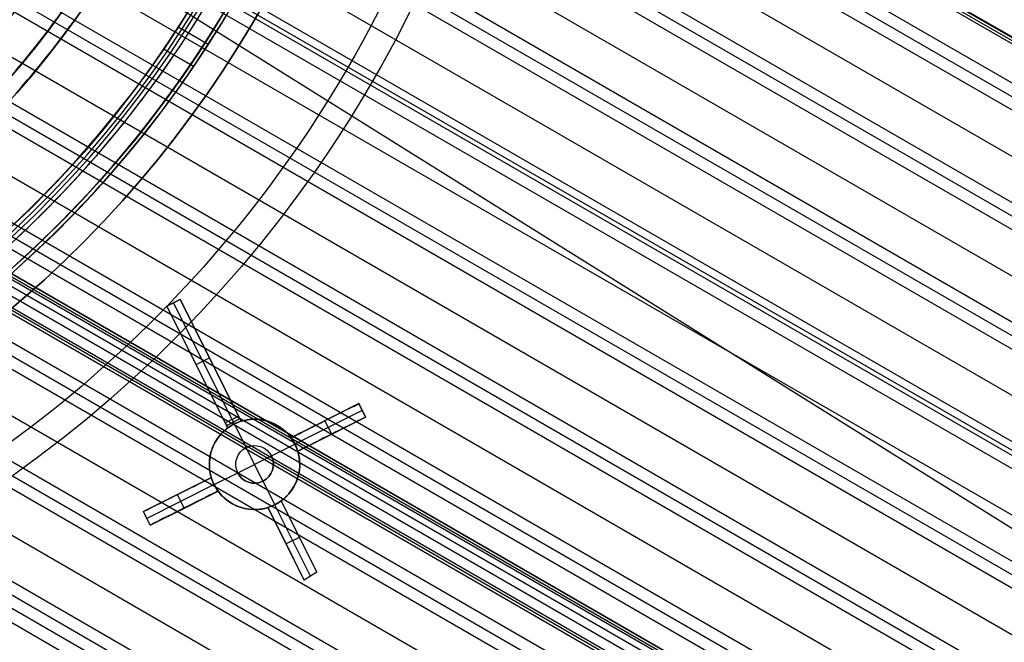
# Model space of a CAD drawing. Extents: x 12963 to 14406, y -2067 to -815.
# Tile 38 of 68: x 13733 to 13798, y -1694 to -1653. Entities that reach past the tile are written whole.
import ezdxf

# ---------------------------------------------------------------- set-up
doc = ezdxf.new("R2010")
doc.units = 0
doc.layers.get('0').update_dxf_attribs({"linetype": 'CONTINUOUS'})
doc.layers.add('COLOR', color=7, linetype='CONTINUOUS')
doc.layers.add('LUZ', color=7, linetype='CONTINUOUS')

msp = doc.modelspace()

# ---------------------------------------------------------------- linework, layer by layer
for p, q in [((13739.944, -1619.941, 58.657), (14389.296, -1994.845, 58.657)), ((14389.184, -1995.038, 61.287), (13740.172, -1620.331, 61.287)), ((14389.268, -1994.892, 62.018), (13740.257, -1620.185, 62.018)), ((14389.268, -1994.892, 62.018), (13740.257, -1620.185, 62.018)), ((13740.088, -1620.477, 60.557), (14389.1, -1995.184, 60.557)), ((14387.966, -1997.148, 59.027), (13739.686, -1622.864, 59.027)), ((13739.609, -1623.716, 59.45), (14387.577, -1997.82, 59.45)), ((14387.189, -1998.493, 59.873), (13739.518, -1624.56, 59.873)), ((13739.03, -1627.349, 60.244), (14385.859, -2000.796, 60.244)), ((14384.53, -2003.099, 60.614), (13738.413, -1630.064, 60.614)), ((13738.226, -1630.852, 61.037), (14384.141, -2003.772, 61.037)), ((14383.753, -2004.444, 61.46), (13738.026, -1631.634, 61.46)), ((13737.208, -1634.232, 61.83), (14382.423, -2006.748, 61.83)), ((14381.094, -2009.051, 62.201), (13736.273, -1636.763, 62.201)), ((13735.987, -1637.495, 62.623), (14380.705, -2009.723, 62.623)), ((14380.317, -2010.396, 63.046), (13735.689, -1638.219, 63.046)), ((13734.568, -1640.643, 63.417), (14378.987, -2012.699, 63.417)), ((13731.15, -1646.605, 65.003), (14375.551, -2018.65, 65.003)), ((14374.222, -2020.954, 65.374), (13729.625, -1648.796, 65.374)), ((13729.151, -1649.419, 65.797), (14373.833, -2021.626, 65.797)), ((14377.658, -2015.002, 63.787), (13744.941, -1649.703, 63.787)), ((14373.445, -2022.299, 66.22), (13728.666, -1650.035, 66.22)), ((13744.729, -1650.477, 64.21), (14377.269, -2015.675, 64.21)), ((14377.407, -2015.436, 65.955), (13744.871, -1650.241, 65.955)), ((14376.881, -2016.347, 64.633), (13744.266, -1651.107, 64.633)), ((13726.956, -1652.119, 66.59), (14372.115, -2024.602, 66.59)), ((13745.598, -1654.528, 69.865), (13743.603, -1653.376, 69.865)), ((14370.786, -2026.905, 66.96), (13725.129, -1654.135, 66.96)), ((13724.557, -1654.702, 67.383), (14370.397, -2027.578, 67.383)), ((13744.629, -1655.991, 64.584), (13742.632, -1654.838, 64.584)), ((14370.009, -2028.25, 67.806), (13723.973, -1655.261, 67.806)), ((13721.947, -1657.162, 68.176), (14368.679, -2030.553, 68.176)), ((14367.349, -2032.856, 68.547), (13719.791, -1658.988, 68.547)), ((13719.111, -1659.493, 68.97), (14366.961, -2033.529, 68.97)), ((14366.573, -2034.202, 69.393), (13718.418, -1659.989, 69.393)), ((13716.823, -1660.856, 72.085), (14365.799, -2035.542, 72.085)), ((13716.908, -1660.71, 72.816), (14365.883, -2035.396, 72.816)), ((14082.672, -1871.884, 72.816), (13716.908, -1660.71, 72.816)), ((14365.509, -2036.045, 74.015), (13716.113, -1661.116, 74.015)), ((14365.715, -2035.688, 71.354), (13716.739, -1661.002, 71.354)), ((13714.902, -1662.191, 71.804), (14364.74, -2037.376, 71.804)), ((14364.825, -2037.23, 72.535), (13714.987, -1662.045, 72.535)), ((14364.909, -2037.083, 73.266), (13715.071, -1661.899, 73.266)), ((13716.034, -1661.684, 69.763), (14365.243, -2036.505, 69.763)), ((14363.913, -2038.808, 70.133), (13713.498, -1663.291, 70.133)), ((14363.137, -2040.153, 70.979), (13711.868, -1664.143, 70.979)), ((13712.692, -1663.722, 70.556), (14363.525, -2039.48, 70.556)), ((13709.052, -1665.588, 71.35), (14361.807, -2042.456, 71.35)), ((13705.069, -1667.256, 72.143), (14360.089, -2045.432, 72.143)), ((14360.477, -2044.759, 71.72), (13706.039, -1666.919, 71.72)), ((14359.701, -2046.104, 72.566), (13704.075, -1667.579, 72.566)), ((13700.677, -1668.688, 72.936), (14358.371, -2048.408, 72.936)), ((14355.849, -2052.775, 75.909), (13692.81, -1669.969, 75.909)), ((14356.265, -2052.056, 74.152), (13694.52, -1669.998, 74.152)), ((13695.772, -1669.824, 73.729), (14356.653, -2051.383, 73.729)), ((14357.041, -2050.711, 73.306), (13696.985, -1669.627, 73.306))]:
    msp.add_line(p, q)
at = {"extrusion": (0.112476, 0.194813, 0.97437)}
for points in [[(-12693.925, -5351.366), (-12694.436, -5351.057), (-12694.944, -5350.743), (-12695.451, -5350.425), (-12695.955, -5350.102), (-12696.457, -5349.774), (-12696.957, -5349.442), (-12697.455, -5349.105), (-12697.95, -5348.763), (-12698.443, -5348.418), (-12698.933, -5348.067), (-12699.421, -5347.712), (-12699.906, -5347.353), (-12700.389, -5346.989), (-12700.869, -5346.621), (-12701.346, -5346.248), (-12701.82, -5345.871), (-12702.292, -5345.49), (-12702.76, -5345.104), (-12703.225, -5344.715), (-12703.688, -5344.321), (-12704.147, -5343.923), (-12704.603, -5343.52), (-12705.056, -5343.114), (-12705.506, -5342.704), (-12705.953, -5342.29), (-12706.396, -5341.871), (-12706.835, -5341.449), (-12707.271, -5341.023), (-12707.704, -5340.593), (-12708.133, -5340.16), (-12708.559, -5339.722), (-12708.981, -5339.281), (-12709.399, -5338.836), (-12709.813, -5338.388), (-12710.224, -5337.936), (-12710.631, -5337.481), (-12711.034, -5337.022), (-12711.433, -5336.56), (-12711.828, -5336.095), (-12712.22, -5335.626), (-12712.607, -5335.154), (-12712.99, -5334.679), (-12713.369, -5334.201), (-12713.744, -5333.719), (-12714.115, -5333.235), (-12714.481, -5332.748), (-12714.844, -5332.258), (-12715.202, -5331.765), (-12715.556, -5331.269), (-12715.905, -5330.771), (-12716.25, -5330.27), (-12716.591, -5329.766), (-12716.927, -5329.26), (-12717.259, -5328.751), (-12717.587, -5328.24), (-12717.91, -5327.726), (-12718.228, -5327.211), (-12718.542, -5326.693), (-12718.852, -5326.172), (-12719.156, -5325.65), (-12719.457, -5325.126), (-12719.752, -5324.6), (-12720.043, -5324.071), (-12720.33, -5323.541), (-12720.612, -5323.009), (-12720.889, -5322.476), (-12721.161, -5321.941), (-12721.429, -5321.404), (-12721.692, -5320.865), (-12721.951, -5320.325), (-12722.204, -5319.784), (-12722.453, -5319.241), (-12722.698, -5318.697), (-12722.937, -5318.152), (-12723.172, -5317.606), (-12723.402, -5317.058), (-12723.628, -5316.51), (-12723.848, -5315.96), (-12724.064, -5315.41), (-12724.275, -5314.858), (-12724.482, -5314.306), (-12724.683, -5313.753), (-12724.881, -5313.2), (-12725.073, -5312.646), (-12725.26, -5312.091), (-12725.443, -5311.536), (-12725.622, -5310.98), (-12725.795, -5310.424), (-12725.964, -5309.868), (-12726.128, -5309.311), (-12726.288, -5308.755), (-12726.442, -5308.198), (-12726.593, -5307.641), (-12726.738, -5307.084), (-12726.879, -5306.527), (-12727.016, -5305.97), (-12727.148, -5305.413), (-12727.275, -5304.856), (-12727.398, -5304.3), (-12727.516, -5303.744), (-12727.63, -5303.188), (-12727.739, -5302.633), (-12727.844, -5302.078), (-12727.944, -5301.524), (-12728.04, -5300.97), (-12728.132, -5300.417), (-12728.219, -5299.864), (-12728.302, -5299.312), (-12728.381, -5298.761), (-12728.455, -5298.211), (-12728.525, -5297.662), (-12728.591, -5297.113), (-12728.652, -5296.566), (-12728.71, -5296.019), (-12728.763, -5295.473), (-12728.812, -5294.929), (-12728.857, -5294.386), (-12728.898, -5293.843), (-12728.935, -5293.302), (-12728.967, -5292.763), (-12728.996, -5292.224), (-12729.021, -5291.687), (-12729.042, -5291.151), (-12729.059, -5290.617), (-12729.073, -5290.084), (-12729.082, -5289.553), (-12729.088, -5289.023), (-12729.089, -5288.495), (-12729.088, -5287.976), (-12729.082, -5287.456), (-12729.073, -5286.934), (-12729.06, -5286.412), (-12729.044, -5285.887), (-12729.024, -5285.362), (-12729, -5284.835), (-12728.972, -5284.306), (-12728.94, -5283.777), (-12728.905, -5283.246), (-12728.866, -5282.714), (-12728.822, -5282.181), (-12728.775, -5281.647), (-12728.724, -5281.112), (-12728.669, -5280.576), (-12728.609, -5280.039), (-12728.546, -5279.501), (-12728.479, -5278.962), (-12728.407, -5278.422), (-12728.332, -5277.882), (-12728.252, -5277.34), (-12728.168, -5276.798), (-12728.08, -5276.256), (-12727.988, -5275.712), (-12727.891, -5275.169), (-12727.79, -5274.624), (-12727.685, -5274.079), (-12727.576, -5273.534), (-12727.462, -5272.989), (-12727.344, -5272.443), (-12727.221, -5271.897), (-12727.095, -5271.35), (-12726.963, -5270.804), (-12726.828, -5270.257), (-12726.688, -5269.711), (-12726.543, -5269.164), (-12726.394, -5268.617), (-12726.241, -5268.071), (-12726.083, -5267.524), (-12725.921, -5266.978), (-12725.754, -5266.432), (-12725.583, -5265.887), (-12725.407, -5265.341), (-12725.226, -5264.797), (-12725.042, -5264.252), (-12724.852, -5263.708), (-12724.658, -5263.165), (-12724.46, -5262.623), (-12724.256, -5262.081), (-12724.049, -5261.54), (-12723.837, -5261), (-12723.62, -5260.461), (-12723.399, -5259.922), (-12723.173, -5259.385), (-12722.942, -5258.849), (-12722.707, -5258.314), (-12722.468, -5257.78), (-12722.224, -5257.247), (-12721.975, -5256.715), (-12721.722, -5256.185), (-12721.464, -5255.657), (-12721.202, -5255.13), (-12720.935, -5254.604), (-12720.664, -5254.08), (-12720.389, -5253.558), (-12720.108, -5253.037), (-12719.824, -5252.518), (-12719.535, -5252.001), (-12719.241, -5251.486), (-12718.943, -5250.973), (-12718.641, -5250.462), (-12718.334, -5249.953), (-12718.023, -5249.446), (-12717.708, -5248.941), (-12717.388, -5248.439), (-12717.064, -5247.938), (-12716.736, -5247.44), (-12716.404, -5246.945), (-12716.067, -5246.452), (-12715.726, -5245.962), (-12715.381, -5245.474), (-12715.032, -5244.989), (-12714.678, -5244.506), (-12714.321, -5244.026), (-12713.959, -5243.549), (-12713.594, -5243.075), (-12713.224, -5242.604), (-12712.85, -5242.136), (-12712.473, -5241.671), (-12712.092, -5241.209), (-12711.706, -5240.75), (-12711.317, -5240.294), (-12710.925, -5239.841), (-12710.528, -5239.392), (-12710.128, -5238.946), (-12709.724, -5238.503), (-12709.316, -5238.064), (-12708.905, -5237.628), (-12708.49, -5237.196), (-12708.072, -5236.767), (-12707.651, -5236.342), (-12707.226, -5235.921), (-12706.797, -5235.503), (-12706.365, -5235.089), (-12705.93, -5234.679), (-12705.492, -5234.272), (-12705.051, -5233.87), (-12704.606, -5233.471), (-12704.158, -5233.076), (-12703.708, -5232.685), (-12703.254, -5232.298), (-12702.797, -5231.916), (-12702.338, -5231.537), (-12701.876, -5231.162), (-12701.41, -5230.792), (-12700.943, -5230.426), (-12700.472, -5230.063), (-12699.999, -5229.706), (-12699.523, -5229.352), (-12699.045, -5229.003), (-12698.564, -5228.658), (-12698.081, -5228.317), (-12697.596, -5227.981), (-12697.108, -5227.649), (-12696.618, -5227.321), (-12696.126, -5226.998), (-12695.632, -5226.68), (-12695.136, -5226.366)], [(-12693.014, -5226.366), (-12693.535, -5226.67), (-12694.055, -5226.98), (-12694.572, -5227.295), (-12695.087, -5227.614), (-12695.6, -5227.938), (-12696.11, -5228.267), (-12696.619, -5228.6), (-12697.125, -5228.939), (-12697.628, -5229.282), (-12698.13, -5229.63), (-12698.629, -5229.982), (-12699.125, -5230.339), (-12699.618, -5230.701), (-12700.109, -5231.067), (-12700.597, -5231.438), (-12701.082, -5231.813), (-12701.565, -5232.193), (-12702.044, -5232.577), (-12702.521, -5232.966), (-12702.994, -5233.359), (-12703.465, -5233.756), (-12703.932, -5234.158), (-12704.396, -5234.564), (-12704.857, -5234.974), (-12705.314, -5235.388), (-12705.768, -5235.806), (-12706.219, -5236.229), (-12706.666, -5236.655), (-12707.109, -5237.086), (-12707.549, -5237.52), (-12707.986, -5237.958), (-12708.418, -5238.401), (-12708.847, -5238.846), (-12709.273, -5239.296), (-12709.694, -5239.75), (-12710.111, -5240.207), (-12710.525, -5240.667), (-12710.935, -5241.132), (-12711.34, -5241.599), (-12711.742, -5242.07), (-12712.139, -5242.545), (-12712.533, -5243.023), (-12712.922, -5243.504), (-12713.307, -5243.988), (-12713.688, -5244.476), (-12714.064, -5244.966), (-12714.436, -5245.46), (-12714.804, -5245.956), (-12715.168, -5246.456), (-12715.527, -5246.958), (-12715.882, -5247.463), (-12716.232, -5247.971), (-12716.577, -5248.482), (-12716.919, -5248.995), (-12717.255, -5249.511), (-12717.587, -5250.029), (-12717.915, -5250.549), (-12718.237, -5251.072), (-12718.556, -5251.598), (-12718.869, -5252.125), (-12719.178, -5252.655), (-12719.482, -5253.187), (-12719.781, -5253.72), (-12720.076, -5254.256), (-12720.366, -5254.794), (-12720.651, -5255.333), (-12720.931, -5255.875), (-12721.207, -5256.418), (-12721.477, -5256.962), (-12721.743, -5257.508), (-12722.004, -5258.056), (-12722.26, -5258.605), (-12722.512, -5259.156), (-12722.758, -5259.708), (-12723, -5260.261), (-12723.237, -5260.815), (-12723.469, -5261.37), (-12723.696, -5261.927), (-12723.918, -5262.484), (-12724.135, -5263.043), (-12724.348, -5263.602), (-12724.555, -5264.162), (-12724.758, -5264.723), (-12724.956, -5265.284), (-12725.149, -5265.846), (-12725.337, -5266.409), (-12725.521, -5266.972), (-12725.699, -5267.535), (-12725.873, -5268.099), (-12726.042, -5268.663), (-12726.206, -5269.228), (-12726.366, -5269.792), (-12726.52, -5270.357), (-12726.67, -5270.922), (-12726.815, -5271.487), (-12726.956, -5272.051), (-12727.091, -5272.616), (-12727.223, -5273.18), (-12727.349, -5273.744), (-12727.471, -5274.308), (-12727.588, -5274.872), (-12727.7, -5275.435), (-12727.808, -5275.998), (-12727.911, -5276.56), (-12728.01, -5277.122), (-12728.104, -5277.683), (-12728.194, -5278.243), (-12728.279, -5278.803), (-12728.36, -5279.362), (-12728.437, -5279.92), (-12728.509, -5280.477), (-12728.576, -5281.033), (-12728.64, -5281.589), (-12728.699, -5282.143), (-12728.754, -5282.696), (-12728.804, -5283.248), (-12728.85, -5283.799), (-12728.892, -5284.349), (-12728.93, -5284.898), (-12728.964, -5285.445), (-12728.994, -5285.991), (-12729.019, -5286.536), (-12729.041, -5287.079), (-12729.058, -5287.621), (-12729.072, -5288.162), (-12729.082, -5288.7), (-12729.088, -5289.238), (-12729.089, -5289.773), (-12729.088, -5290.285), (-12729.082, -5290.798), (-12729.074, -5291.313), (-12729.061, -5291.829), (-12729.045, -5292.346), (-12729.025, -5292.864), (-12729.002, -5293.384), (-12728.975, -5293.905), (-12728.944, -5294.428), (-12728.91, -5294.951), (-12728.872, -5295.476), (-12728.829, -5296.002), (-12728.783, -5296.528), (-12728.734, -5297.056), (-12728.68, -5297.585), (-12728.622, -5298.115), (-12728.561, -5298.646), (-12728.495, -5299.177), (-12728.426, -5299.71), (-12728.352, -5300.243), (-12728.275, -5300.777), (-12728.193, -5301.311), (-12728.107, -5301.846), (-12728.018, -5302.382), (-12727.924, -5302.919), (-12727.826, -5303.456), (-12727.723, -5303.993), (-12727.617, -5304.531), (-12727.506, -5305.069), (-12727.391, -5305.607), (-12727.272, -5306.146), (-12727.149, -5306.685), (-12727.022, -5307.224), (-12726.89, -5307.764), (-12726.753, -5308.303), (-12726.613, -5308.843), (-12726.468, -5309.382), (-12726.319, -5309.921), (-12726.166, -5310.461), (-12726.008, -5311), (-12725.845, -5311.538), (-12725.679, -5312.077), (-12725.508, -5312.615), (-12725.332, -5313.153), (-12725.153, -5313.69), (-12724.968, -5314.227), (-12724.78, -5314.764), (-12724.587, -5315.299), (-12724.389, -5315.834), (-12724.187, -5316.369), (-12723.981, -5316.902), (-12723.77, -5317.435), (-12723.555, -5317.967), (-12723.335, -5318.498), (-12723.111, -5319.028), (-12722.883, -5319.556), (-12722.65, -5320.084), (-12722.412, -5320.611), (-12722.17, -5321.136), (-12721.924, -5321.66), (-12721.673, -5322.183), (-12721.418, -5322.704), (-12721.159, -5323.224), (-12720.895, -5323.742), (-12720.627, -5324.259), (-12720.354, -5324.774), (-12720.077, -5325.288), (-12719.796, -5325.8), (-12719.51, -5326.31), (-12719.221, -5326.818), (-12718.926, -5327.324), (-12718.628, -5327.828), (-12718.325, -5328.331), (-12718.018, -5328.831), (-12717.707, -5329.329), (-12717.391, -5329.825), (-12717.072, -5330.318), (-12716.748, -5330.81), (-12716.42, -5331.298), (-12716.088, -5331.785), (-12715.752, -5332.269), (-12715.412, -5332.751), (-12715.067, -5333.23), (-12714.719, -5333.706), (-12714.367, -5334.18), (-12714.011, -5334.651), (-12713.651, -5335.119), (-12713.287, -5335.584), (-12712.919, -5336.047), (-12712.547, -5336.506), (-12712.172, -5336.963), (-12711.792, -5337.417), (-12711.409, -5337.867), (-12711.023, -5338.314), (-12710.632, -5338.759), (-12710.238, -5339.2), (-12709.841, -5339.637), (-12709.44, -5340.072), (-12709.035, -5340.503), (-12708.627, -5340.93), (-12708.215, -5341.355), (-12707.801, -5341.775), (-12707.382, -5342.192), (-12706.961, -5342.606), (-12706.536, -5343.016), (-12706.108, -5343.422), (-12705.677, -5343.825), (-12705.243, -5344.224), (-12704.806, -5344.619), (-12704.365, -5345.01), (-12703.922, -5345.398), (-12703.476, -5345.781), (-12703.026, -5346.161), (-12702.575, -5346.537), (-12702.12, -5346.908), (-12701.662, -5347.276), (-12701.202, -5347.64), (-12700.739, -5347.999), (-12700.274, -5348.355), (-12699.806, -5348.706), (-12699.336, -5349.054), (-12698.863, -5349.397), (-12698.388, -5349.735), (-12697.91, -5350.07), (-12697.431, -5350.4), (-12696.949, -5350.726), (-12696.464, -5351.048), (-12695.978, -5351.366)], [(-12699.375, -5226.366), (-12699.851, -5226.701), (-12700.324, -5227.04), (-12700.795, -5227.383), (-12701.263, -5227.73), (-12701.729, -5228.082), (-12702.193, -5228.437), (-12702.654, -5228.796), (-12703.113, -5229.159), (-12703.569, -5229.526), (-12704.022, -5229.897), (-12704.473, -5230.272), (-12704.921, -5230.65), (-12705.366, -5231.033), (-12705.809, -5231.419), (-12706.248, -5231.808), (-12706.685, -5232.202), (-12707.119, -5232.599), (-12707.549, -5232.999), (-12707.977, -5233.404), (-12708.402, -5233.811), (-12708.823, -5234.223), (-12709.241, -5234.637), (-12709.656, -5235.055), (-12710.068, -5235.477), (-12710.477, -5235.902), (-12710.882, -5236.33), (-12711.284, -5236.761), (-12711.683, -5237.196), (-12712.078, -5237.634), (-12712.469, -5238.075), (-12712.858, -5238.519), (-12713.242, -5238.966), (-12713.623, -5239.416), (-12714.001, -5239.869), (-12714.374, -5240.324), (-12714.745, -5240.783), (-12715.111, -5241.245), (-12715.474, -5241.709), (-12715.833, -5242.176), (-12716.188, -5242.646), (-12716.539, -5243.118), (-12716.887, -5243.593), (-12717.23, -5244.071), (-12717.57, -5244.551), (-12717.906, -5245.033), (-12718.238, -5245.518), (-12718.566, -5246.005), (-12718.89, -5246.494), (-12719.21, -5246.986), (-12719.526, -5247.48), (-12719.838, -5247.976), (-12720.146, -5248.474), (-12720.449, -5248.974), (-12720.749, -5249.476), (-12721.045, -5249.979), (-12721.336, -5250.485), (-12721.623, -5250.993), (-12721.906, -5251.502), (-12722.185, -5252.013), (-12722.46, -5252.526), (-12722.731, -5253.04), (-12722.997, -5253.556), (-12723.259, -5254.073), (-12723.517, -5254.592), (-12723.771, -5255.112), (-12724.02, -5255.633), (-12724.265, -5256.156), (-12724.506, -5256.68), (-12724.743, -5257.205), (-12724.975, -5257.732), (-12725.203, -5258.259), (-12725.427, -5258.787), (-12725.647, -5259.317), (-12725.862, -5259.847), (-12726.073, -5260.378), (-12726.28, -5260.91), (-12726.482, -5261.443), (-12726.68, -5261.976), (-12726.874, -5262.51), (-12727.064, -5263.045), (-12727.249, -5263.58), (-12727.431, -5264.116), (-12727.607, -5264.652), (-12727.78, -5265.189), (-12727.949, -5265.725), (-12728.113, -5266.263), (-12728.273, -5266.8), (-12728.429, -5267.338), (-12728.58, -5267.876), (-12728.728, -5268.413), (-12728.871, -5268.951), (-12729.01, -5269.489), (-12729.145, -5270.027), (-12729.275, -5270.565), (-12729.402, -5271.103), (-12729.525, -5271.64), (-12729.643, -5272.178), (-12729.757, -5272.715), (-12729.868, -5273.251), (-12729.974, -5273.788), (-12730.076, -5274.324), (-12730.174, -5274.859), (-12730.269, -5275.394), (-12730.359, -5275.929), (-12730.445, -5276.463), (-12730.527, -5276.996), (-12730.606, -5277.529), (-12730.68, -5278.061), (-12730.751, -5278.592), (-12730.818, -5279.122), (-12730.881, -5279.652), (-12730.94, -5280.18), (-12730.995, -5280.708), (-12731.047, -5281.235), (-12731.095, -5281.761), (-12731.139, -5282.286), (-12731.18, -5282.81), (-12731.217, -5283.333), (-12731.25, -5283.855), (-12731.279, -5284.375), (-12731.305, -5284.895), (-12731.328, -5285.413), (-12731.347, -5285.93), (-12731.362, -5286.445), (-12731.374, -5286.96), (-12731.383, -5287.473), (-12731.388, -5287.984), (-12731.389, -5288.495), (-12731.388, -5289.014), (-12731.382, -5289.534), (-12731.374, -5290.057), (-12731.361, -5290.58), (-12731.345, -5291.105), (-12731.326, -5291.631), (-12731.302, -5292.159), (-12731.275, -5292.687), (-12731.245, -5293.217), (-12731.21, -5293.748), (-12731.172, -5294.281), (-12731.13, -5294.814), (-12731.084, -5295.348), (-12731.035, -5295.884), (-12730.981, -5296.42), (-12730.924, -5296.958), (-12730.862, -5297.496), (-12730.797, -5298.035), (-12730.728, -5298.575), (-12730.655, -5299.116), (-12730.577, -5299.658), (-12730.496, -5300.2), (-12730.411, -5300.743), (-12730.321, -5301.287), (-12730.227, -5301.831), (-12730.13, -5302.376), (-12730.028, -5302.921), (-12729.922, -5303.466), (-12729.812, -5304.012), (-12729.697, -5304.559), (-12729.579, -5305.105), (-12729.456, -5305.652), (-12729.329, -5306.199), (-12729.197, -5306.747), (-12729.062, -5307.294), (-12728.922, -5307.842), (-12728.778, -5308.389), (-12728.629, -5308.936), (-12728.476, -5309.484), (-12728.319, -5310.031), (-12728.157, -5310.578), (-12727.991, -5311.125), (-12727.821, -5311.671), (-12727.646, -5312.217), (-12727.467, -5312.763), (-12727.284, -5313.308), (-12727.096, -5313.853), (-12726.904, -5314.397), (-12726.707, -5314.941), (-12726.506, -5315.484), (-12726.3, -5316.026), (-12726.09, -5316.567), (-12725.876, -5317.108), (-12725.657, -5317.647), (-12725.433, -5318.186), (-12725.206, -5318.724), (-12724.974, -5319.261), (-12724.737, -5319.796), (-12724.496, -5320.331), (-12724.251, -5320.864), (-12724.001, -5321.396), (-12723.747, -5321.926), (-12723.488, -5322.455), (-12723.225, -5322.983), (-12722.958, -5323.509), (-12722.686, -5324.034), (-12722.41, -5324.557), (-12722.13, -5325.079), (-12721.845, -5325.598), (-12721.556, -5326.116), (-12721.263, -5326.632), (-12720.965, -5327.146), (-12720.663, -5327.659), (-12720.357, -5328.169), (-12720.046, -5328.677), (-12719.732, -5329.183), (-12719.413, -5329.687), (-12719.09, -5330.189), (-12718.763, -5330.688), (-12718.431, -5331.185), (-12718.096, -5331.68), (-12717.756, -5332.172), (-12717.413, -5332.662), (-12717.065, -5333.149), (-12716.713, -5333.634), (-12716.358, -5334.116), (-12715.998, -5334.595), (-12715.634, -5335.072), (-12715.267, -5335.545), (-12714.896, -5336.016), (-12714.52, -5336.484), (-12714.142, -5336.949), (-12713.759, -5337.412), (-12713.372, -5337.871), (-12712.982, -5338.326), (-12712.588, -5338.779), (-12712.191, -5339.229), (-12711.79, -5339.675), (-12711.385, -5340.118), (-12710.977, -5340.558), (-12710.565, -5340.995), (-12710.15, -5341.428), (-12709.732, -5341.857), (-12709.31, -5342.283), (-12708.884, -5342.706), (-12708.456, -5343.125), (-12708.024, -5343.54), (-12707.589, -5343.952), (-12707.151, -5344.36), (-12706.71, -5344.764), (-12706.266, -5345.165), (-12705.819, -5345.562), (-12705.369, -5345.954), (-12704.916, -5346.343), (-12704.46, -5346.729), (-12704.001, -5347.11), (-12703.539, -5347.487), (-12703.075, -5347.86), (-12702.608, -5348.229), (-12702.138, -5348.594), (-12701.666, -5348.955), (-12701.191, -5349.312), (-12700.714, -5349.665), (-12700.235, -5350.014), (-12699.753, -5350.358), (-12699.268, -5350.698), (-12698.782, -5351.034), (-12698.293, -5351.366)], [(-12700.133, -5351.366), (-12700.599, -5351.028), (-12701.063, -5350.687), (-12701.524, -5350.342), (-12701.983, -5349.993), (-12702.439, -5349.64), (-12702.894, -5349.283), (-12703.345, -5348.923), (-12703.794, -5348.558), (-12704.241, -5348.19), (-12704.685, -5347.818), (-12705.126, -5347.443), (-12705.564, -5347.064), (-12706, -5346.681), (-12706.433, -5346.294), (-12706.863, -5345.904), (-12707.29, -5345.511), (-12707.714, -5345.114), (-12708.135, -5344.713), (-12708.553, -5344.309), (-12708.968, -5343.902), (-12709.38, -5343.491), (-12709.789, -5343.077), (-12710.195, -5342.66), (-12710.598, -5342.24), (-12710.997, -5341.816), (-12711.393, -5341.389), (-12711.785, -5340.959), (-12712.175, -5340.526), (-12712.561, -5340.09), (-12712.943, -5339.65), (-12713.322, -5339.208), (-12713.698, -5338.763), (-12714.07, -5338.315), (-12714.438, -5337.865), (-12714.803, -5337.411), (-12715.165, -5336.955), (-12715.522, -5336.496), (-12715.876, -5336.034), (-12716.227, -5335.57), (-12716.573, -5335.104), (-12716.916, -5334.634), (-12717.255, -5334.163), (-12717.59, -5333.688), (-12717.922, -5333.212), (-12718.249, -5332.733), (-12718.573, -5332.252), (-12718.893, -5331.769), (-12719.209, -5331.283), (-12719.521, -5330.796), (-12719.829, -5330.306), (-12720.133, -5329.814), (-12720.434, -5329.321), (-12720.73, -5328.825), (-12721.022, -5328.328), (-12721.31, -5327.828), (-12721.594, -5327.327), (-12721.874, -5326.824), (-12722.15, -5326.32), (-12722.422, -5325.814), (-12722.69, -5325.306), (-12722.953, -5324.797), (-12723.213, -5324.287), (-12723.468, -5323.775), (-12723.72, -5323.261), (-12723.967, -5322.746), (-12724.21, -5322.23), (-12724.449, -5321.713), (-12724.683, -5321.195), (-12724.914, -5320.675), (-12725.14, -5320.155), (-12725.363, -5319.633), (-12725.581, -5319.111), (-12725.795, -5318.588), (-12726.004, -5318.063), (-12726.21, -5317.538), (-12726.411, -5317.012), (-12726.609, -5316.486), (-12726.802, -5315.959), (-12726.991, -5315.431), (-12727.175, -5314.903), (-12727.356, -5314.374), (-12727.533, -5313.845), (-12727.705, -5313.315), (-12727.873, -5312.785), (-12728.037, -5312.255), (-12728.197, -5311.724), (-12728.353, -5311.193), (-12728.505, -5310.662), (-12728.652, -5310.131), (-12728.796, -5309.6), (-12728.935, -5309.068), (-12729.071, -5308.537), (-12729.202, -5308.006), (-12729.33, -5307.475), (-12729.453, -5306.944), (-12729.572, -5306.413), (-12729.688, -5305.883), (-12729.799, -5305.352), (-12729.907, -5304.823), (-12730.01, -5304.293), (-12730.11, -5303.764), (-12730.205, -5303.235), (-12730.297, -5302.707), (-12730.385, -5302.179), (-12730.469, -5301.652), (-12730.549, -5301.126), (-12730.626, -5300.6), (-12730.698, -5300.075), (-12730.767, -5299.55), (-12730.832, -5299.027), (-12730.894, -5298.504), (-12730.951, -5297.982), (-12731.005, -5297.461), (-12731.056, -5296.941), (-12731.102, -5296.422), (-12731.146, -5295.903), (-12731.185, -5295.386), (-12731.221, -5294.87), (-12731.253, -5294.355), (-12731.282, -5293.841), (-12731.308, -5293.328), (-12731.329, -5292.816), (-12731.348, -5292.306), (-12731.363, -5291.797), (-12731.375, -5291.289), (-12731.383, -5290.782), (-12731.388, -5290.277), (-12731.389, -5289.773), (-12731.388, -5289.247), (-12731.382, -5288.72), (-12731.373, -5288.191), (-12731.361, -5287.661), (-12731.344, -5287.129), (-12731.324, -5286.596), (-12731.3, -5286.062), (-12731.272, -5285.526), (-12731.241, -5284.989), (-12731.206, -5284.451), (-12731.166, -5283.912), (-12731.123, -5283.371), (-12731.076, -5282.83), (-12731.025, -5282.287), (-12730.97, -5281.744), (-12730.911, -5281.199), (-12730.848, -5280.654), (-12730.781, -5280.108), (-12730.71, -5279.56), (-12730.635, -5279.012), (-12730.556, -5278.464), (-12730.472, -5277.914), (-12730.384, -5277.364), (-12730.293, -5276.813), (-12730.197, -5276.262), (-12730.096, -5275.71), (-12729.992, -5275.158), (-12729.883, -5274.605), (-12729.77, -5274.052), (-12729.652, -5273.498), (-12729.53, -5272.944), (-12729.404, -5272.39), (-12729.274, -5271.836), (-12729.139, -5271.282), (-12728.999, -5270.727), (-12728.856, -5270.173), (-12728.707, -5269.618), (-12728.555, -5269.064), (-12728.398, -5268.51), (-12728.236, -5267.955), (-12728.07, -5267.401), (-12727.9, -5266.848), (-12727.725, -5266.295), (-12727.546, -5265.742), (-12727.362, -5265.189), (-12727.173, -5264.637), (-12726.98, -5264.086), (-12726.783, -5263.535), (-12726.58, -5262.985), (-12726.374, -5262.435), (-12726.163, -5261.887), (-12725.947, -5261.339), (-12725.727, -5260.792), (-12725.502, -5260.246), (-12725.273, -5259.701), (-12725.039, -5259.157), (-12724.801, -5258.614), (-12724.558, -5258.073), (-12724.31, -5257.532), (-12724.058, -5256.993), (-12723.802, -5256.456), (-12723.541, -5255.919), (-12723.275, -5255.385), (-12723.005, -5254.851), (-12722.731, -5254.32), (-12722.452, -5253.79), (-12722.169, -5253.261), (-12721.881, -5252.735), (-12721.589, -5252.21), (-12721.292, -5251.687), (-12720.991, -5251.166), (-12720.685, -5250.647), (-12720.375, -5250.13), (-12720.061, -5249.615), (-12719.743, -5249.103), (-12719.42, -5248.592), (-12719.093, -5248.084), (-12718.761, -5247.578), (-12718.426, -5247.075), (-12718.086, -5246.574), (-12717.742, -5246.075), (-12717.394, -5245.579), (-12717.041, -5245.086), (-12716.685, -5244.595), (-12716.324, -5244.107), (-12715.959, -5243.622), (-12715.591, -5243.14), (-12715.218, -5242.66), (-12714.841, -5242.184), (-12714.461, -5241.71), (-12714.076, -5241.239), (-12713.688, -5240.772), (-12713.296, -5240.308), (-12712.9, -5239.846), (-12712.5, -5239.388), (-12712.097, -5238.934), (-12711.69, -5238.482), (-12711.279, -5238.034), (-12710.864, -5237.59), (-12710.447, -5237.149), (-12710.025, -5236.711), (-12709.6, -5236.277), (-12709.172, -5235.847), (-12708.74, -5235.42), (-12708.305, -5234.997), (-12707.866, -5234.577), (-12707.425, -5234.162), (-12706.98, -5233.75), (-12706.532, -5233.342), (-12706.081, -5232.938), (-12705.626, -5232.538), (-12705.169, -5232.141), (-12704.709, -5231.749), (-12704.246, -5231.361), (-12703.78, -5230.977), (-12703.311, -5230.597), (-12702.839, -5230.221), (-12702.365, -5229.849), (-12701.888, -5229.481), (-12701.408, -5229.118), (-12700.926, -5228.759), (-12700.441, -5228.404), (-12699.954, -5228.053), (-12699.465, -5227.707), (-12698.973, -5227.365), (-12698.479, -5227.027), (-12697.982, -5226.694), (-12697.483, -5226.366)]]:
    msp.add_lwpolyline(points, dxfattribs=at)
for points in [[(13732.828, -1657.785), (13733.091, -1657.485), (13733.352, -1657.183), (13733.611, -1656.88), (13733.868, -1656.575), (13734.123, -1656.269), (13734.377, -1655.961), (13734.628, -1655.651), (13734.878, -1655.34), (13735.126, -1655.028), (13735.372, -1654.714), (13735.615, -1654.398), (13735.857, -1654.081), (13736.097, -1653.762), (13736.335, -1653.442), (13736.571, -1653.121), (13736.805, -1652.798)], [(13732.848, -1656.233), (13733.102, -1655.933), (13733.353, -1655.631), (13733.603, -1655.328), (13733.85, -1655.023), (13734.096, -1654.717), (13734.34, -1654.409), (13734.582, -1654.1), (13734.822, -1653.789), (13735.06, -1653.477), (13735.296, -1653.163), (13735.531, -1652.848)], [(13732.979, -1667.288), (13733.3, -1666.987), (13733.619, -1666.684), (13733.937, -1666.378), (13734.252, -1666.071), (13734.566, -1665.763), (13734.877, -1665.452), (13735.187, -1665.139), (13735.495, -1664.824), (13735.801, -1664.508), (13736.105, -1664.189), (13736.407, -1663.869), (13736.707, -1663.547), (13737.005, -1663.223), (13737.302, -1662.898), (13737.596, -1662.57), (13737.888, -1662.241), (13738.178, -1661.91), (13738.466, -1661.577), (13738.752, -1661.242), (13739.036, -1660.906), (13739.318, -1660.567), (13739.598, -1660.228), (13739.875, -1659.886), (13740.151, -1659.543), (13740.424, -1659.198), (13740.695, -1658.851), (13740.965, -1658.503), (13741.232, -1658.153), (13741.496, -1657.801), (13741.759, -1657.448), (13742.019, -1657.093), (13742.278, -1656.736), (13742.534, -1656.378), (13742.787, -1656.018), (13743.039, -1655.657), (13743.288, -1655.294), (13743.535, -1654.93), (13743.78, -1654.564), (13744.023, -1654.196), (13744.263, -1653.828), (13744.501, -1653.457), (13744.737, -1653.085), (13744.971, -1652.712)], [(13733.007, -1669.295), (13733.341, -1668.994), (13733.672, -1668.69), (13734.002, -1668.385), (13734.33, -1668.077), (13734.656, -1667.768), (13734.98, -1667.456), (13735.302, -1667.143), (13735.622, -1666.827), (13735.94, -1666.51), (13736.256, -1666.191), (13736.571, -1665.87), (13736.883, -1665.547), (13737.194, -1665.221), (13737.502, -1664.895), (13737.808, -1664.566), (13738.113, -1664.235), (13738.415, -1663.903), (13738.715, -1663.568), (13739.014, -1663.232), (13739.31, -1662.894), (13739.604, -1662.554), (13739.896, -1662.212), (13740.186, -1661.869), (13740.473, -1661.524), (13740.759, -1661.177), (13741.042, -1660.828), (13741.324, -1660.478), (13741.603, -1660.125), (13741.88, -1659.771), (13742.155, -1659.416), (13742.427, -1659.058), (13742.697, -1658.699), (13742.966, -1658.339), (13743.231, -1657.976), (13743.495, -1657.612), (13743.756, -1657.247), (13744.015, -1656.879), (13744.272, -1656.511), (13744.527, -1656.14), (13744.779, -1655.768), (13745.029, -1655.395), (13745.277, -1655.02), (13745.522, -1654.643), (13745.765, -1654.265), (13746.006, -1653.885), (13746.244, -1653.504), (13746.481, -1653.122), (13746.714, -1652.738)]]:
    msp.add_lwpolyline(points)
for centre, radius, start, end in [((13684.047, -1614.829, 89.375), 73.242, 210, 30), ((13684.047, -1614.829, 88.63), 71.445, 210, 30), ((13684.047, -1614.829, 89.056), 71.211, 210, 30), ((13684.047, -1614.829, 245.683), 65, 210, 30), ((13684.047, -1614.829, 245.683), 64, 210, 30), ((13684.047, -1614.829, 211.391), 58.013, 210, 30), ((13684.047, -1614.829, 212.055), 57.262, 210, 30), ((13684.047, -1614.829, 67.125), 53.582, 210, 30), ((13684.047, -1614.829, 65.621), 53.582, 210, 30), ((13684.047, -1614.829, 67.125), 52.091, 210, 30), ((13684.047, -1614.829, 77.625), 52.091, 210, 30), ((13684.047, -1614.829, 46.5), 71.742, 300.00007, 7.5), ((13684.047, -1614.829, 88.125), 70.939, 255, 345), ((13684.047, -1614.829, 88.125), 70.939, 277.5, 322.5)]:
    msp.add_arc(centre, radius, start, end)
at = {"extrusion": (0, 0, -1)}
for centre, radius in [((-13684.047, -1614.829, -89.375), 70.942), ((-13684.047, -1614.829, -46.5), 70.942), ((-13684.047, -1614.829, -259.625), 65), ((-13684.047, -1614.829, -259.625), 64), ((-13684.047, -1614.829, -88.125), 52.091), ((-13684.047, -1614.829, -62.125), 47.035)]:
    msp.add_arc(centre, radius, 150, 330, dxfattribs=at)
at = {"extrusion": (0.112476, 0.194813, 0.97437)}
msp.add_arc((-12658.93, -5288.889, 1287.823), 56, 154.67258, 205.42636, dxfattribs=at)
at = {"extrusion": (-0.112476, -0.194813, -0.97437)}
msp.add_arc((12658.928, -5288.894, -1288.738), 56, 334.57359, 25.32743, dxfattribs=at)
at = {"layer": 'COLOR'}
for p, q in [((13742.857, -1671.892, 17.312), (13743.751, -1671.444, 17.169)), ((13743.751, -1671.444, 15.7), (13742.857, -1671.892, 15.7)), ((13742.857, -1671.892, 16.506), (13743.751, -1671.444, 16.506)), ((13743.751, -1671.444, 17.169), (13747.802, -1679.527, 13.523)), ((13743.751, -1671.444, 15.7), (13743.751, -1671.444, 17.169)), ((13747.631, -1679.186, 0.7), (13743.751, -1671.444, 15.7)), ((13746.908, -1679.975, 13.653), (13742.857, -1671.892, 17.312)), ((13742.857, -1671.892, 15.7), (13742.857, -1671.892, 17.312)), ((13742.857, -1671.892, 15.7), (13746.737, -1679.634, 0.7)), ((13743.304, -1671.668, 15.7), (13743.304, -1671.668, 17.241)), ((13747.184, -1679.41, 0.7), (13743.304, -1671.668, 15.7)), ((13746.908, -1679.975, 9.006), (13744.588, -1675.347, 9.006)), ((13744.797, -1675.763, 8.2), (13745.691, -1675.315, 8.2)), ((13747.802, -1679.527, 8.935), (13745.501, -1674.936, 8.935)), ((13744.882, -1675.934, 7.869), (13744.882, -1675.934, 15.487)), ((13745.776, -1675.486, 15.352), (13745.776, -1675.486, 7.869)), ((13755.608, -1678.365, 10.7), (13751.101, -1680.624, 5.658)), ((13755.608, -1678.365, 11.45), (13756.056, -1679.259, 11.054)), ((13755.608, -1678.365, 10.7), (13755.608, -1678.365, 11.45)), ((13756.056, -1679.259, 10.7), (13755.608, -1678.365, 10.7)), ((13756.033, -1679.211, 11.075), (13755.608, -1678.365, 11.075)), ((13747.631, -1679.186, 0.7), (13746.737, -1679.634, 0.7)), ((13747.802, -1679.527, 0.7), (13747.631, -1679.186, 0.7)), ((13751.101, -1680.624, 8.928), (13754.024, -1679.159, 8.928)), ((13755.832, -1678.812, 10.7), (13751.362, -1681.052, 5.7)), ((13751.549, -1681.518, 5.658), (13756.056, -1679.259, 10.7)), ((13755.832, -1678.812, 11.252), (13755.832, -1678.812, 10.7)), ((13756.056, -1679.259, 10.7), (13756.056, -1679.259, 11.054)), ((13746.737, -1679.634, 0.7), (13746.908, -1679.975, 0.7)), ((13746.822, -1679.805, 0.7), (13747.716, -1679.357, 0.7)), ((13747.184, -1679.41, 0.7), (13747.336, -1679.714, 0.7)), ((13747.336, -1679.714, 0.7), (13747.336, -1679.714, -7.3)), ((13747.336, -1679.714, -7.3), (13748.12, -1681.278, -7.3)), ((13747.802, -1679.527, 0.7), (13747.802, -1679.527, 13.523)), ((13753.355, -1679.494, 8.179), (13753.355, -1679.494, 11.837)), ((13753.803, -1680.388, 8.179), (13753.355, -1679.494, 8.179)), ((13746.908, -1679.975, 13.653), (13746.908, -1679.975, 0.7)), ((13751.549, -1681.518, 8.726), (13754.292, -1680.143, 8.726)), ((13753.803, -1680.388, 11.437), (13753.803, -1680.388, 8.179)), ((13749.798, -1681.836, -7.3), (13751.362, -1681.052, -7.3)), ((13751.101, -1680.624, 12.198), (13751.101, -1680.624, 5.658)), ((13751.362, -1681.052, 5.7), (13751.362, -1681.052, -7.3)), ((13747.563, -1682.956, -1.3), (13749.798, -1681.836, -1.3)), ((13748.12, -1681.278, -1.3), (13748.12, -1681.278, -7.3)), ((13749.24, -1683.513, -1.3), (13748.12, -1681.278, -1.3)), ((13749.798, -1681.836, -7.3), (13749.798, -1681.836, -1.3)), ((13751.549, -1681.518, 5.658), (13751.549, -1681.518, 11.795)), ((13745.998, -1683.74, -7.3), (13747.563, -1682.956, -7.3)), ((13747.563, -1682.956, -1.3), (13747.563, -1682.956, -7.3)), ((13745.812, -1683.274, 5.658), (13741.304, -1685.533, 10.7)), ((13745.998, -1683.74, 5.7), (13741.528, -1685.98, 10.7)), ((13742.324, -1685.022, 9.559), (13745.812, -1683.274, 9.559)), ((13745.812, -1683.274, 5.658), (13745.812, -1683.274, 12.943)), ((13745.998, -1683.74, -7.3), (13745.998, -1683.74, 5.7)), ((13749.24, -1683.513, -1.3), (13749.24, -1683.513, -7.3)), ((13749.24, -1683.513, -7.3), (13750.024, -1685.078, -7.3)), ((13741.752, -1686.427, 10.7), (13746.26, -1684.168, 5.658)), ((13742.958, -1685.823, 9.351), (13746.26, -1684.168, 9.351)), ((13743.558, -1684.404, 8.179), (13743.558, -1684.404, 13.216)), ((13744.006, -1685.298, 8.179), (13743.558, -1684.404, 8.179)), ((13746.26, -1684.168, 5.658), (13746.26, -1684.168, 12.532)), ((13750.024, -1685.078, 3.7), (13750.024, -1685.078, -7.3)), ((13752.396, -1689.811, 8.994), (13750.024, -1685.078, 3.7)), ((13750.453, -1684.816, 11.117), (13752.825, -1689.55, 8.953)), ((13750.453, -1684.816, 11.117), (13750.453, -1684.816, 3.658)), ((13752.825, -1689.55, 8.953), (13750.453, -1684.816, 3.658)), ((13752.124, -1688.151, 7.388), (13750.453, -1684.816, 7.388)), ((13741.752, -1686.427, 13.044), (13741.304, -1685.533, 13.46)), ((13741.304, -1685.533, 10.7), (13741.304, -1685.533, 13.46)), ((13741.752, -1686.427, 10.7), (13741.304, -1685.533, 10.7)), ((13741.752, -1686.427, 12.08), (13741.304, -1685.533, 12.08)), ((13744.006, -1685.298, 12.802), (13744.006, -1685.298, 8.179)), ((13751.968, -1690.071, 9.035), (13749.559, -1685.265, 11.239)), ((13749.559, -1685.265, 3.658), (13749.559, -1685.265, 11.239)), ((13749.559, -1685.265, 3.658), (13751.968, -1690.071, 9.035)), ((13749.559, -1685.265, 7.449), (13751.257, -1688.653, 7.449)), ((13741.528, -1685.98, 10.7), (13741.528, -1685.98, 13.252)), ((13741.752, -1686.427, 13.044), (13741.752, -1686.427, 10.7)), ((13750.763, -1687.668, 6.346), (13751.657, -1687.22, 6.346)), ((13750.763, -1687.668, 6.346), (13750.763, -1687.668, 10.138)), ((13751.639, -1687.183, 6.305), (13751.639, -1687.183, 10.036)), ((13752.825, -1689.55, 8.953), (13751.968, -1690.071, 9.035))]:
    msp.add_line(p, q, dxfattribs=at)
for points in [[(13747.802, -1679.527, 13.523), (13747.86, -1679.51, 13.511), (13747.919, -1679.494, 13.499), (13747.977, -1679.479, 13.486), (13748.036, -1679.466, 13.472), (13748.094, -1679.454, 13.458), (13748.153, -1679.442, 13.444), (13748.212, -1679.433, 13.429), (13748.271, -1679.424, 13.414), (13748.329, -1679.416, 13.399), (13748.388, -1679.41, 13.383), (13748.447, -1679.405, 13.367), (13748.506, -1679.401, 13.35), (13748.565, -1679.398, 13.333), (13748.624, -1679.396, 13.316), (13748.683, -1679.396, 13.298), (13748.743, -1679.397, 13.28), (13748.802, -1679.398, 13.262), (13748.86, -1679.401, 13.243), (13748.919, -1679.405, 13.224), (13748.977, -1679.411, 13.205), (13749.035, -1679.417, 13.186), (13749.093, -1679.424, 13.166), (13749.151, -1679.433, 13.146), (13749.208, -1679.443, 13.126), (13749.265, -1679.453, 13.105), (13749.322, -1679.465, 13.085), (13749.378, -1679.478, 13.064), (13749.434, -1679.492, 13.043), (13749.49, -1679.507, 13.021), (13749.545, -1679.523, 13), (13749.6, -1679.54, 12.978), (13749.655, -1679.559, 12.956), (13749.709, -1679.578, 12.933), (13749.763, -1679.598, 12.911), (13749.817, -1679.619, 12.888), (13749.869, -1679.642, 12.866), (13749.922, -1679.665, 12.843), (13749.974, -1679.689, 12.82), (13750.025, -1679.714, 12.797), (13750.076, -1679.74, 12.774), (13750.126, -1679.767, 12.75), (13750.176, -1679.795, 12.727), (13750.225, -1679.824, 12.703), (13750.273, -1679.854, 12.68), (13750.321, -1679.884, 12.656), (13750.368, -1679.916, 12.632), (13750.415, -1679.948, 12.608), (13750.461, -1679.981, 12.585), (13750.506, -1680.016, 12.561), (13750.551, -1680.05, 12.537), (13750.638, -1680.123, 12.488), (13750.723, -1680.199, 12.44), (13750.805, -1680.278, 12.392), (13750.883, -1680.36, 12.343), (13750.921, -1680.402, 12.319), (13750.959, -1680.445, 12.295), (13750.996, -1680.488, 12.27), (13751.031, -1680.533, 12.246), (13751.067, -1680.578, 12.222), (13751.101, -1680.624, 12.198)], [(13745.812, -1683.274, 12.943), (13745.781, -1683.167, 12.986), (13745.767, -1683.113, 13.007), (13745.754, -1683.059, 13.028), (13745.742, -1683.004, 13.049), (13745.732, -1682.95, 13.069), (13745.722, -1682.895, 13.089), (13745.713, -1682.84, 13.109), (13745.705, -1682.785, 13.129), (13745.699, -1682.729, 13.148), (13745.693, -1682.673, 13.167), (13745.688, -1682.618, 13.186), (13745.685, -1682.561, 13.205), (13745.682, -1682.505, 13.223), (13745.681, -1682.449, 13.242), (13745.68, -1682.392, 13.26), (13745.681, -1682.335, 13.277), (13745.683, -1682.278, 13.295), (13745.685, -1682.221, 13.312), (13745.689, -1682.164, 13.329), (13745.694, -1682.106, 13.345), (13745.7, -1682.049, 13.362), (13745.707, -1681.993, 13.377), (13745.716, -1681.936, 13.393), (13745.725, -1681.879, 13.408), (13745.735, -1681.823, 13.422), (13745.747, -1681.767, 13.437), (13745.759, -1681.711, 13.451), (13745.773, -1681.655, 13.464), (13745.788, -1681.6, 13.477), (13745.804, -1681.544, 13.49), (13745.821, -1681.489, 13.502), (13745.839, -1681.433, 13.515), (13745.858, -1681.378, 13.526), (13745.879, -1681.323, 13.537), (13745.9, -1681.269, 13.548), (13745.923, -1681.214, 13.559), (13745.947, -1681.16, 13.568), (13745.971, -1681.107, 13.578), (13745.997, -1681.054, 13.587), (13746.024, -1681.002, 13.595), (13746.052, -1680.95, 13.603), (13746.081, -1680.899, 13.611), (13746.11, -1680.848, 13.618), (13746.141, -1680.798, 13.624), (13746.173, -1680.749, 13.63), (13746.206, -1680.7, 13.636), (13746.239, -1680.652, 13.641), (13746.274, -1680.604, 13.646), (13746.31, -1680.557, 13.65), (13746.347, -1680.51, 13.653), (13746.385, -1680.464, 13.656), (13746.424, -1680.419, 13.659), (13746.464, -1680.374, 13.661), (13746.505, -1680.33, 13.663), (13746.546, -1680.287, 13.664), (13746.589, -1680.245, 13.664), (13746.632, -1680.204, 13.664), (13746.676, -1680.164, 13.663), (13746.721, -1680.124, 13.662), (13746.766, -1680.086, 13.661), (13746.813, -1680.048, 13.659), (13746.86, -1680.011, 13.656), (13746.908, -1679.975, 13.653)], [(13751.549, -1681.518, 11.795), (13751.565, -1681.571, 11.774), (13751.58, -1681.625, 11.753), (13751.593, -1681.679, 11.733), (13751.606, -1681.734, 11.713), (13751.618, -1681.788, 11.693), (13751.629, -1681.843, 11.673), (13751.639, -1681.898, 11.653), (13751.648, -1681.953, 11.634), (13751.655, -1682.008, 11.615), (13751.662, -1682.064, 11.597), (13751.668, -1682.12, 11.578), (13751.672, -1682.176, 11.56), (13751.676, -1682.232, 11.542), (13751.678, -1682.288, 11.524), (13751.68, -1682.345, 11.507), (13751.68, -1682.402, 11.489), (13751.68, -1682.459, 11.472), (13751.678, -1682.516, 11.456), (13751.675, -1682.573, 11.439), (13751.671, -1682.63, 11.423), (13751.666, -1682.688, 11.407), (13751.66, -1682.745, 11.392), (13751.653, -1682.802, 11.377), (13751.644, -1682.858, 11.362), (13751.635, -1682.915, 11.348), (13751.625, -1682.971, 11.334), (13751.613, -1683.027, 11.321), (13751.6, -1683.083, 11.307), (13751.587, -1683.139, 11.295), (13751.572, -1683.195, 11.282), (13751.556, -1683.25, 11.27), (13751.539, -1683.306, 11.258), (13751.521, -1683.361, 11.247), (13751.501, -1683.416, 11.236), (13751.481, -1683.471, 11.225), (13751.459, -1683.526, 11.215), (13751.437, -1683.58, 11.206), (13751.413, -1683.634, 11.196), (13751.388, -1683.687, 11.187), (13751.362, -1683.74, 11.179), (13751.335, -1683.792, 11.171), (13751.308, -1683.844, 11.164), (13751.279, -1683.895, 11.156), (13751.249, -1683.946, 11.15), (13751.218, -1683.996, 11.144), (13751.186, -1684.045, 11.138), (13751.154, -1684.094, 11.133), (13751.12, -1684.142, 11.128), (13751.085, -1684.19, 11.124), (13751.049, -1684.237, 11.12), (13751.012, -1684.283, 11.117), (13750.974, -1684.329, 11.114), (13750.935, -1684.374, 11.111), (13750.896, -1684.419, 11.11), (13750.855, -1684.462, 11.108), (13750.813, -1684.505, 11.107), (13750.771, -1684.547, 11.107), (13750.728, -1684.588, 11.107), (13750.684, -1684.629, 11.107), (13750.639, -1684.668, 11.108), (13750.594, -1684.706, 11.11), (13750.548, -1684.744, 11.112), (13750.5, -1684.781, 11.114), (13750.453, -1684.816, 11.117)], [(13749.559, -1685.265, 11.239), (13749.5, -1685.282, 11.251), (13749.442, -1685.298, 11.263), (13749.383, -1685.313, 11.275), (13749.325, -1685.326, 11.288), (13749.266, -1685.338, 11.301), (13749.207, -1685.35, 11.314), (13749.149, -1685.359, 11.328), (13749.09, -1685.368, 11.342), (13749.031, -1685.376, 11.357), (13748.972, -1685.382, 11.372), (13748.913, -1685.387, 11.387), (13748.854, -1685.391, 11.403), (13748.795, -1685.394, 11.419), (13748.736, -1685.396, 11.436), (13748.677, -1685.396, 11.453), (13748.617, -1685.395, 11.47), (13748.558, -1685.393, 11.488), (13748.499, -1685.391, 11.506), (13748.441, -1685.386, 11.524), (13748.382, -1685.381, 11.542), (13748.324, -1685.375, 11.561), (13748.266, -1685.367, 11.58), (13748.209, -1685.359, 11.599), (13748.151, -1685.349, 11.619), (13748.094, -1685.338, 11.638), (13748.038, -1685.326, 11.658), (13747.981, -1685.313, 11.679), (13747.925, -1685.299, 11.699), (13747.869, -1685.284, 11.72), (13747.814, -1685.268, 11.741), (13747.759, -1685.251, 11.762), (13747.704, -1685.233, 11.783), (13747.649, -1685.213, 11.805), (13747.596, -1685.193, 11.827), (13747.542, -1685.172, 11.849), (13747.489, -1685.149, 11.871), (13747.437, -1685.126, 11.893), (13747.385, -1685.102, 11.916), (13747.334, -1685.077, 11.938), (13747.283, -1685.051, 11.961), (13747.233, -1685.024, 11.984), (13747.183, -1684.996, 12.007), (13747.134, -1684.967, 12.03), (13747.086, -1684.937, 12.053), (13747.038, -1684.906, 12.077), (13746.991, -1684.875, 12.1), (13746.944, -1684.843, 12.124), (13746.898, -1684.809, 12.147), (13746.853, -1684.775, 12.171), (13746.808, -1684.74, 12.195), (13746.721, -1684.668, 12.243), (13746.637, -1684.592, 12.291), (13746.555, -1684.513, 12.339), (13746.477, -1684.432, 12.387), (13746.401, -1684.347, 12.436), (13746.329, -1684.259, 12.484), (13746.294, -1684.214, 12.508), (13746.26, -1684.168, 12.532)]]:
    msp.add_polyline3d(points, dxfattribs=at)
at = {"layer": 'COLOR', "extrusion": (0, 0, -1)}
for centre, radius, start, end in [((-13684.047, -1614.829, 10.541), 152.392, 333.38158, 153.38158), ((-13684.047, -1614.829, -32.973), 75, 63.38158, 243.38158), ((-13684.047, -1614.829, -43.5), 73, 63.38158, 243.38158), ((-13684.047, -1614.829, -43.5), 73, 63.38158, 243.38158), ((-13684.047, -1614.829, -33.399), 73, 63.38158, 243.38158), ((-13684.047, -1614.829, -43.5), 75, 63.38158, 243.38158), ((-13684.047, -1614.829, 10.541), 152.392, 153.38158, 333.38158), ((-13684.047, -1614.829, -18.688), 83.816, 153.38158, 333.38158), ((-13684.047, -1614.829, -26.2), 61.092, 153.38158, 333.38158), ((-13684.056, -1614.825, -28.2), 59.5, 153.38158, 333.38158), ((-13684.056, -1614.825, -27.2), 59.5, 153.38158, 333.38158), ((-13684.047, -1614.829, -17.309), 81.95, 172.62044, 224.12354), ((-13684.047, -1614.829, 20.935), 149, 184.24682, 242.51634), ((-13684.047, -1614.829, 30.6), 150, 189.63158, 237.13158), ((-13684.047, -1614.829, 33.2), 150, 189.63158, 237.13158), ((-13684.047, -1614.829, -17.309), 81.95, 224.13835, 262.6114), ((-13748.68, -1682.396, -3.183), 3, 72.97565, 153.38158), ((-13748.68, -1682.396, -0.7), 3, 53.78751, 72.97565), ((-13748.68, -1682.396, -3.183), 3, 333.38158, 53.78751), ((-13748.68, -1682.396, -2.616), 3, 153.38158, 333.38158), ((-13748.68, -1682.396, 1.3), 1.25, 333.38158, 153.38158), ((-13748.68, -1682.396, 7.3), 1.25, 333.38158, 153.38158), ((-13748.68, -1682.396, 4.3), 1.25, 333.38158, 153.38158), ((-13748.68, -1682.396, 1.3), 1.25, 153.38158, 333.38158), ((-13748.68, -1682.396, 4.3), 1.25, 153.38158, 333.38158)]:
    msp.add_arc(centre, radius, start, end, dxfattribs=at)
at = {"layer": 'COLOR'}
for centre, radius, start, end in [((13684.047, -1614.829, -35.8), 153, 26.61842, 206.61842), ((13684.047, -1614.829, -11.461), 153, 26.61842, 206.61842), ((13684.047, -1614.829, -23.63), 153, 26.61842, 206.61842), ((13684.047, -1614.829, -10.909), 152.834, 26.61842, 206.61842), ((13684.047, -1614.829, -35.8), 150, 26.61842, 206.61842), ((13684.047, -1614.829, -11.461), 153, 206.61842, 26.61842), ((13684.047, -1614.829, -35.8), 153, 206.61842, 26.61842), ((13684.047, -1614.829, -23.63), 153, 206.61842, 26.61842), ((13684.047, -1614.829, -10.909), 152.834, 206.61842, 26.61842), ((13684.047, -1614.829, -35.8), 150, 206.61842, 26.61842), ((13684.047, -1614.829, 22.446), 75, 296.61842, 26.61842), ((13684.056, -1614.825, 26.2), 59.5, 206.61842, 26.61842), ((13684.047, -1614.829, -11.269), 149, 297.48366, 355.75318), ((13684.047, -1614.829, -30.6), 149, 297.48366, 355.75318), ((13684.047, -1614.829, 28.2), 61.5, 298.4605, 339.79051), ((13684.047, -1614.829, 29.25), 61.5, 298.4605, 339.79051), ((13684.047, -1614.829, 30.3), 61.5, 308.00392, 339.79051), ((13684.047, -1614.829, 23.298), 73, 298.21738, 340.03176), ((13748.68, -1682.396, -7.3), 3, 26.61842, 206.61842), ((13748.68, -1682.396, -7.3), 3, 206.61842, 26.61842), ((13748.68, -1682.396, -7.3), 1.25, 206.61842, 26.61842)]:
    msp.add_arc(centre, radius, start, end, dxfattribs=at)
at = {"layer": 'COLOR', "extrusion": (-0.448047, 0.89401, 7.13708e-08)}
msp.add_arc((-11504.797, -246.799, -7663.628), 261.465, 97.87629, 98.99325, dxfattribs=at)
at = {"layer": 'COLOR', "extrusion": (0.448047, -0.89401, -1.3468e-07)}
msp.add_arc((11504.916, -248.95, 7664.628), 263.179, 81.09195, 82.2014, dxfattribs=at)
at = {"layer": 'COLOR', "extrusion": (0.632161, 0.316817, -0.707107)}
for centre, start, end in [((-7664.129, 8162.369, 8156.455), 76.49856, 89.96491), ((-7664.127, 8162.369, 8156.455), 90.03509, 103.50144)]:
    msp.add_arc(centre, 2.147, start, end, dxfattribs=at)
at = {"layer": 'COLOR', "extrusion": (-0.448047, 0.89401, -1.16217e-07)}
msp.add_arc((-11508.563, -217.249, -7663.628), 231.672, 95.22697, 96.48048, dxfattribs=at)
at = {"layer": 'COLOR', "extrusion": (-0.632161, -0.316817, -0.707107)}
for centre, start, end in [((7664.129, -8154.359, -8160.273), 90.03509, 103.50144), ((7664.127, -8154.359, -8160.273), 76.49856, 89.96491)]:
    msp.add_arc(centre, 2.147, start, end, dxfattribs=at)
at = {"layer": 'COLOR', "extrusion": (0.448047, -0.89401, -1.32543e-09)}
msp.add_arc((11508.599, -219.756, 7664.628), 233.752, 83.58613, 84.82835, dxfattribs=at)
at = {"layer": 'COLOR', "extrusion": (0.316817, -0.632161, -0.707107)}
msp.add_arc((11537.669, 5421.958, 5418.862), 2.136, 76.46346, 103.53654, dxfattribs=at)
at = {"layer": 'LUZ'}
for p, q in [((13557.006, -1535.452, -34.05), (13811.089, -1694.205, -34.05)), ((13557.006, -1535.452, -32.55), (13811.089, -1694.205, -32.55))]:
    msp.add_line(p, q, dxfattribs=at)
at = {"layer": 'LUZ', "extrusion": (0, 0, -1)}
msp.add_arc((-13684.047, -1614.829, 31.05), 149.8, 188.14204, 238.56887, dxfattribs=at)
at = {"layer": 'LUZ'}
msp.add_arc((13684.047, -1614.829, -31.8), 149.8, 301.43113, 351.85796, dxfattribs=at)

doc.saveas('drawing.dxf')
